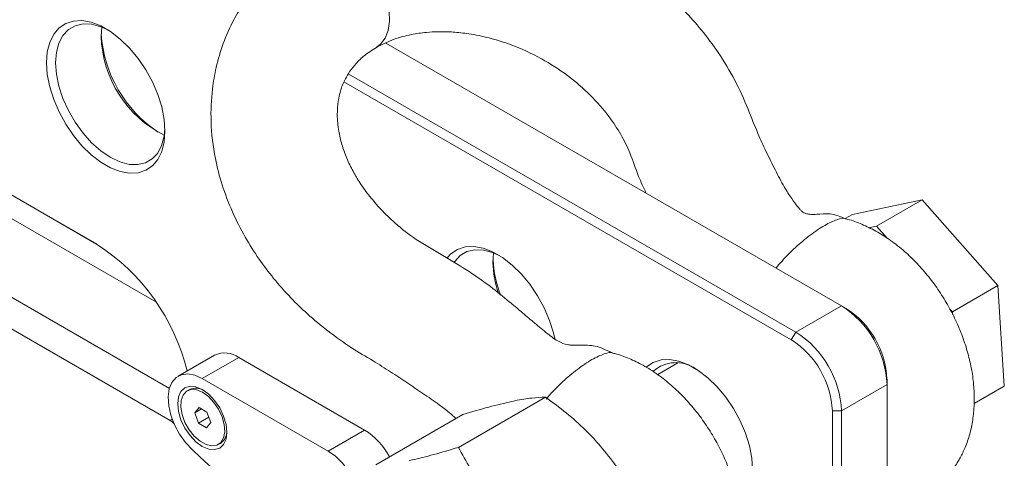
# Model space of a CAD drawing. Header units: millimetres. Extents: x -1492 to 1019, y -120 to 1280.
# Tile 18 of 20: x 867 to 1019, y 563 to 631. Entities that reach past the tile are written whole.
import ezdxf

# ---------------------------------------------------------------- set-up
doc = ezdxf.new("R2010")
doc.units = ezdxf.units.MM

msp = doc.modelspace()

# ---------------------------------------------------------------- linework, layer by layer
at = {"color": 7, "linetype": 'Continuous', "lineweight": 15}
for p, q in [((662.66, 717.02), (887.68, 587.13)), ((668.48, 717.34), (878.49, 596.11)), ((878.55, 596.07), (669.18, 716.93)), ((772.35, 641.46), (889.78, 573.66)), ((768.1, 639.01), (889.88, 568.71)), ((879.19, 628.36), (879.3, 629.81)), ((994.1, 586.52), (923.39, 627.34)), ((917.55, 622.55), (987.03, 582.44)), ((986.32, 581.21), (916.88, 621.3)), ((995.83, 600.71), (1006.62, 602.98)), ((1006.62, 602.98), (999.55, 598.9)), ((1006.62, 602.98), (1018.39, 589.65)), ((995.83, 600.71), (994.7, 600.06)), ((998.35, 598.65), (999.55, 598.9)), ((999.55, 598.9), (1001.25, 596.98)), ((940.01, 593.25), (940.11, 594.71)), ((1018.39, 589.65), (1011.32, 585.57)), ((1018.39, 589.65), (1019.38, 574.04)), ((994.1, 586.52), (987.03, 582.44)), ((994.1, 586.52), (994.81, 586.11)), ((1010.89, 586.05), (1011.32, 585.57)), ((1011.32, 585.57), (1011.35, 585.16)), ((986.32, 581.21), (987.03, 582.44)), ((896.8, 578.84), (891.14, 575.58)), ((900.55, 578.47), (894.89, 575.2)), ((920.06, 567.21), (900.55, 578.47)), ((968.72, 577.63), (965.59, 575.82)), ((914.4, 563.94), (894.89, 575.2)), ((1001.17, 575.09), (1001.17, 574.27)), ((892.89, 573.49), (892.55, 573.3)), ((1001.17, 574.27), (994.1, 570.19)), ((1001.17, 541.61), (1001.17, 574.27)), ((1019.38, 574.04), (1014.7, 571.34)), ((948.17, 572.32), (934.64, 564.52)), ((893.73, 569.88), (894.38, 570.71)), ((894.76, 570.48), (893.73, 569.88)), ((894.38, 570.71), (895.61, 569.96)), ((994.1, 570.19), (992.69, 570.19)), ((992.69, 537.53), (992.69, 570.19)), ((994.1, 570.19), (994.1, 537.53)), ((894.31, 568.29), (893.73, 569.88)), ((895.89, 569.2), (894.31, 568.29)), ((895.61, 569.96), (896.19, 568.37)), ((935.32, 569.61), (921.8, 561.8)), ((895.54, 567.53), (894.31, 568.29)), ((896.19, 568.37), (895.54, 567.53)), ((920.06, 567.21), (914.4, 563.94)), ((897.37, 564.95), (897.71, 565.14))]:
    msp.add_line(p, q, dxfattribs=at)
at = {"color": 8, "linetype": 'Continuous', "lineweight": 15}
msp.add_line((889.88, 568.71), (890.21, 568.9), dxfattribs=at)
at = {"color": 8, "linetype": 'Continuous', "lineweight": 15, "flags": 128}
msp.add_lwpolyline([(912.12, 643.6), (912.38, 643.78), (913.48, 644.07), (914.71, 644.03), (916.03, 643.63), (917.39, 642.92), (918.73, 641.9), (920.01, 640.63), (921.17, 639.14), (922.17, 637.51), (922.97, 635.78), (923.54, 634.02), (923.87, 632.31), (923.92, 630.71), (923.72, 629.28), (923.25, 628.08), (922.54, 627.15), (921.91, 626.71)], dxfattribs=at)
at = {"color": 7, "linetype": 'Continuous', "lineweight": 15, "flags": 128}
for points in [[(870.71, 624.28), (870.83, 625.95), (871.21, 627.43), (871.82, 628.69), (872.65, 629.68), (873.68, 630.37), (874.87, 630.76), (876.21, 630.82), (877.65, 630.56), (879.14, 629.99), (880.66, 629.11), (882.16, 627.96), (883.59, 626.56), (884.93, 624.95), (886.13, 623.18), (887.16, 621.3), (887.99, 619.35), (888.6, 617.4), (888.97, 615.48), (889.09, 613.66), (888.97, 611.99), (888.6, 610.5), (887.99, 609.25), (887.16, 608.26), (886.13, 607.56), (884.93, 607.18), (883.59, 607.12), (882.16, 607.38), (880.66, 607.95), (879.14, 608.83), (877.65, 609.98), (876.21, 611.38), (874.87, 612.98), (873.68, 614.75), (872.65, 616.64), (871.82, 618.58), (871.21, 620.54), (870.83, 622.46), (870.71, 624.28)], [(880.26, 629.37), (879.14, 629.88), (877.71, 630.26), (876.37, 630.31), (875.15, 630.03), (874.11, 629.43), (873.26, 628.52), (872.64, 627.33), (872.25, 625.9), (872.12, 624.28)], [(872.12, 624.28), (872.25, 622.5), (872.64, 620.63), (873.26, 618.72), (874.11, 616.83), (875.15, 615.02), (876.37, 613.34), (877.71, 611.84), (879.14, 610.58), (880.61, 609.58), (882.08, 608.88), (883.51, 608.49), (884.85, 608.44), (886.06, 608.72), (887.11, 609.33), (887.96, 610.24), (888.58, 611.42), (888.97, 612.85), (889.09, 614.08)], [(932.91, 593.98), (933.46, 594.57), (934.49, 595.27), (935.69, 595.65), (937.02, 595.72), (938.46, 595.46), (939.95, 594.88), (941.47, 594), (942.97, 592.85), (944.41, 591.45), (945.74, 589.85), (946.94, 588.08), (947.97, 586.2), (948.8, 584.25), (949.41, 582.29), (949.6, 581.43)], [(941.08, 594.26), (939.95, 594.77), (938.52, 595.15), (937.18, 595.21), (935.97, 594.93), (934.92, 594.32), (934.07, 593.41), (933.98, 593.28)], [(963.8, 576.96), (963.86, 577.02), (964.89, 577.71), (966.09, 578.1), (967.43, 578.16), (968.86, 577.9), (970.36, 577.33), (971.88, 576.45), (973.38, 575.3), (974.81, 573.9), (976.15, 572.29), (977.34, 570.53), (978.37, 568.64), (979.2, 566.7), (979.81, 564.74), (980.19, 562.82), (980.31, 561), (980.19, 559.33), (979.81, 557.84), (979.2, 556.59), (978.37, 555.6), (978.26, 555.5)], [(894.89, 575.2), (893.74, 575.72), (892.64, 575.92), (891.65, 575.8), (890.82, 575.35), (890.18, 574.61), (889.76, 573.6), (889.59, 572.37), (889.68, 570.99), (890.01, 569.52), (890.57, 568.02), (891.34, 566.58), (892.28, 565.26), (893.35, 564.11)], [(898.71, 566.88), (898.58, 565.81), (898.2, 564.97), (897.59, 564.41), (896.8, 564.16), (895.88, 564.25), (894.89, 564.67), (893.9, 565.39), (892.98, 566.37), (892.19, 567.52), (891.58, 568.79), (891.2, 570.07), (891.07, 571.29), (891.2, 572.35), (891.58, 573.2), (892.19, 573.76), (892.98, 574), (893.9, 573.91), (894.89, 573.49), (895.88, 572.77), (896.8, 571.8), (897.59, 570.64), (898.2, 569.38), (898.58, 568.09), (898.71, 566.88)], [(897.97, 569.24), (897.42, 570.43), (896.69, 571.51), (895.84, 572.42), (894.92, 573.08), (894, 573.45), (893.15, 573.5), (892.44, 573.23), (891.91, 572.65), (891.61, 571.81), (891.56, 570.76), (891.76, 569.6), (892.2, 568.4), (892.84, 567.26), (893.64, 566.25), (894.54, 565.46), (895.47, 564.94), (896.36, 564.73), (897.14, 564.84), (897.77, 565.27), (898.19, 565.99), (898.36, 566.94), (898.29, 568.05), (897.97, 569.24)], [(915.95, 551.07), (917.01, 550.98), (917.95, 551.22), (918.72, 551.77), (919.29, 552.62), (919.62, 553.71), (919.7, 554.99), (919.53, 556.42), (919.11, 557.9), (918.47, 559.39), (917.64, 560.8), (916.65, 562.07), (915.55, 563.13), (914.4, 563.94)]]:
    msp.add_lwpolyline(points, dxfattribs=at)
at = {"color": 7, "linetype": 'Continuous', "lineweight": 15}
for centre, radius, start, end in [((896.9, 628.87), 17.72, 181.6661, 243.4764), ((899.13, 630.07), 19.97, 183.7801, 236.2146), ((860.71, 568.57), 32.77, 13.7899, 57.1551), ((957.51, 594.54), 17.52, 182.9351, 201.485), ((955.28, 593.52), 15.28, 180.999, 199.2431), ((985.82, 573.57), 15.37, 2.6055, 57.3946), ((987.35, 574.46), 13.83, 2.6055, 57.3946), ((978.75, 569.49), 15.37, 2.6055, 57.3946), ((978.87, 569.56), 13.83, 2.6055, 57.3946), ((898.36, 575.48), 3.7, 53.7561, 114.9335), ((968.4, 572.35), 5.33, 54.7796, 131.4574), ((893.88, 571.4), 2.31, 57.9971, 115.2404), ((888.57, 566.53), 2.54, 40.4553, 59.0344), ((896.43, 567.02), 2.27, 304.1666, 2.5855), ((914.21, 557.9), 11, 27.8619, 57.8477), ((929.39, 600.45), 51.17, 225.2323, 254.773)]:
    msp.add_arc(centre, radius, start, end, dxfattribs=at)
for points, knots in [([(994.79, 600.02), (994.38, 600.19), (993.49, 600.57), (992.09, 600.9), (990.61, 600.72), (989.4, 600.7), (988.57, 600.79), (987.94, 601.15), (987.67, 601.49), (987.19, 602.05), (986.3, 603.22), (985.09, 605.17), (983.77, 607.69), (982.42, 610.47), (980.95, 613.59), (979.55, 617.29), (977.66, 621.57), (975.17, 625.69), (972.5, 629.29), (969.75, 632.37), (966.39, 635.6), (962.1, 638.98), (956.68, 642.36), (950.55, 645.25), (945, 647.02), (940.59, 647.95), (937.7, 648.38), (935.23, 648.61), (933.06, 648.7), (930.79, 648.7), (928.1, 648.56), (924.76, 648.15), (920.86, 647.32), (916.46, 645.91), (913.62, 644.43), (912.1, 643.64)], [0, 0, 0, 0, 0.0168776, 0.0363831, 0.0655871, 0.079165, 0.0899963, 0.1049858, 0.1154252, 0.1246449, 0.1416514, 0.1625326, 0.1898509, 0.2206359, 0.2486957, 0.2874564, 0.3331797, 0.3782174, 0.4167032, 0.4507045, 0.484726, 0.5360744, 0.5888325, 0.6455517, 0.7067903, 0.7362453, 0.7615612, 0.782738, 0.8010879, 0.8186878, 0.8424269, 0.872365, 0.908547, 0.951067, 1, 1, 1, 1]), ([(912.1, 643.64), (910.95, 642.92), (908.75, 641.55), (906.01, 639.2), (903.53, 636.62), (901.47, 633.89), (899.58, 630.7), (898.09, 627.34), (897.02, 623.72), (896.32, 619.68), (896.12, 614.94), (896.7, 609.92), (897.92, 605.23), (899.48, 601.14), (901.42, 597.29), (903.59, 593.84), (905.97, 590.68), (908.49, 587.83), (911.31, 585.1), (914.44, 582.5), (917.85, 580.05), (921.2, 578.09), (924.07, 576.29), (926.64, 574.57), (929.15, 572.88), (931.36, 571.37), (933.07, 570.07), (933.91, 569.32), (934.26, 569)], [0, 0, 0, 0, 0.043842, 0.08324, 0.118072, 0.1617, 0.196489, 0.240681, 0.283055, 0.320478, 0.375289, 0.437393, 0.481939, 0.528636, 0.573482, 0.614277, 0.6518, 0.691923, 0.72683, 0.766919, 0.810102, 0.848021, 0.878927, 0.907785, 0.937252, 0.96719, 0.986333, 1, 1, 1, 1]), ([(921.91, 626.66), (922.8, 627.12), (924.46, 627.96), (927.14, 628.66), (929.46, 629), (931.32, 629.1), (932.71, 629.1), (934.28, 629.02), (936.47, 628.78), (939.52, 628.16), (943.33, 626.96), (947.49, 625.05), (951.64, 622.37), (955.19, 619.3), (957.9, 616.18), (959.91, 613.16), (961.41, 610.07), (962.4, 606.98), (963.36, 604.9), (963.76, 604.04)], [0, 0, 0, 0, 0.0717418, 0.1322586, 0.1813093, 0.2185356, 0.2436534, 0.2615626, 0.306025, 0.3628749, 0.4241043, 0.5103849, 0.5911214, 0.6709903, 0.7502112, 0.811076, 0.8722968, 0.9471875, 1, 1, 1, 1]), ([(958.66, 579.16), (958.24, 579.34), (957.36, 579.71), (956.22, 580.24), (954.96, 580.38), (953.82, 580.39), (952.84, 580.38), (952.15, 580.4), (951.36, 580.48), (949.97, 580.97), (948.24, 582.37), (946.32, 583.94), (944.41, 585.58), (942.2, 587.45), (939.56, 589.59), (936.11, 591.99), (932.24, 594.38), (928.18, 596.61), (925, 599.12), (922.64, 601.41), (920.83, 603.51), (919.4, 605.49), (918.22, 607.48), (917.25, 609.49), (916.51, 611.59), (915.98, 613.87), (915.78, 616.14), (915.93, 618.21), (916.25, 619.63), (916.59, 620.66), (916.99, 621.58), (917.61, 622.71), (918.57, 624.01), (919.95, 625.41), (921.22, 626.22), (921.91, 626.66)], [0, 0, 0, 0, 0.018709, 0.039466, 0.059318, 0.079698, 0.095718, 0.1085, 0.119598, 0.146319, 0.177978, 0.208256, 0.235969, 0.262229, 0.303483, 0.347652, 0.400151, 0.453138, 0.499442, 0.534259, 0.564794, 0.595761, 0.622708, 0.652807, 0.684735, 0.716514, 0.75848, 0.796539, 0.827014, 0.841296, 0.861088, 0.886778, 0.918391, 0.95604, 1, 1, 1, 1]), ([(994.77, 600), (994.75, 600.01), (994.53, 600.2), (993.46, 599.97), (991.57, 599.13), (989.24, 597.55), (986.92, 595.58), (985.11, 593.78), (984.25, 592.74), (983.96, 592.38)], [0, 0, 0, 0, 0.012979, 0.191114, 0.368946, 0.547045, 0.725493, 0.90426, 1, 1, 1, 1]), ([(1012.52, 562.89), (1012.79, 563.42), (1013.39, 564.59), (1014.05, 566.57), (1014.52, 568.79), (1014.75, 571.16), (1014.71, 573.64), (1014.41, 576.21), (1013.85, 578.81), (1013.04, 581.41), (1012, 583.96), (1010.75, 586.43), (1009.3, 588.79), (1007.67, 591.03), (1005.86, 593.11), (1003.89, 595.02), (1001.74, 596.72), (999.53, 598.13), (997.3, 599.19), (995.73, 599.81), (994.87, 599.99), (994.77, 600.01)], [0, 0, 0, 0, 0.040402, 0.090584, 0.142082, 0.195502, 0.250768, 0.307416, 0.364736, 0.422046, 0.479159, 0.536123, 0.593115, 0.65035, 0.708036, 0.766433, 0.825732, 0.88593, 0.940129, 0.992716, 1, 1, 1, 1]), ([(948.25, 572.02), (948.42, 572.22), (949.15, 573.1), (950.8, 574.72), (953.1, 576.69), (955.44, 578.27), (957.33, 579.11), (958.4, 579.34), (958.62, 579.15), (958.63, 579.14)], [0, 0, 0, 0, 0.054775, 0.24126, 0.427675, 0.613772, 0.800149, 0.986892, 1, 1, 1, 1]), ([(976.39, 542.03), (976.66, 542.56), (977.25, 543.74), (977.92, 545.71), (978.39, 547.93), (978.61, 550.3), (978.58, 552.78), (978.28, 555.35), (977.71, 557.95), (976.9, 560.55), (975.86, 563.1), (974.61, 565.57), (973.17, 567.93), (971.54, 570.17), (969.73, 572.25), (967.75, 574.16), (965.61, 575.86), (963.4, 577.27), (961.17, 578.33), (959.59, 578.95), (958.74, 579.13), (958.64, 579.15)], [0, 0, 0, 0, 0.040402, 0.090585, 0.142083, 0.195504, 0.25077, 0.307419, 0.36474, 0.42205, 0.479164, 0.536129, 0.593122, 0.650357, 0.708044, 0.766441, 0.82574, 0.88594, 0.940139, 0.992727, 1, 1, 1, 1]), ([(935.32, 569.61), (936.7, 570.03), (939.48, 570.86), (941.79, 571.39), (942.95, 571.66)], [0, 0, 0, 0, 0.495458, 1, 1, 1, 1]), ([(942.95, 571.66), (943.1, 571.69), (944.24, 571.93), (946.15, 572.24), (947.49, 572.3), (948.17, 572.32)], [0, 0, 0, 0, 0.070108, 0.530793, 1, 1, 1, 1]), ([(956.38, 565.08), (955.72, 565.79), (954.18, 567.46), (951.43, 569.9), (949.26, 571.51), (948.17, 572.32)], [0, 0, 0, 0, 0.268407, 0.632373, 1, 1, 1, 1]), ([(927.02, 562.47), (927.17, 562.5), (928.33, 562.75), (930.77, 563.36), (933.34, 564.13), (934.64, 564.52)], [0, 0, 0, 0, 0.070108, 0.530793, 1, 1, 1, 1]), ([(940.45, 555.88), (939.83, 556.62), (938.38, 558.34), (936.42, 561.23), (935.24, 563.42), (934.64, 564.52)], [0, 0, 0, 0, 0.268407, 0.632373, 1, 1, 1, 1]), ([(962.18, 556.45), (961.77, 557.22), (960.77, 559.09), (958.92, 562.02), (957.23, 564.06), (956.38, 565.08)], [0, 0, 0, 0, 0.257244, 0.62638, 1, 1, 1, 1]), ([(1001.17, 555.22), (1001.48, 555.25), (1002.55, 555.35), (1004.3, 555.84), (1006.34, 556.7), (1008.19, 557.85), (1009.82, 559.23), (1011.22, 560.81), (1012.07, 562.07), (1012.47, 562.79), (1012.52, 562.89)], [0, 0, 0, 0, 0.066438, 0.225483, 0.380049, 0.531004, 0.679697, 0.827306, 0.975519, 1, 1, 1, 1])]:
    msp.add_open_spline(points, degree=3, knots=knots, dxfattribs=at)

doc.saveas('drawing.dxf')
